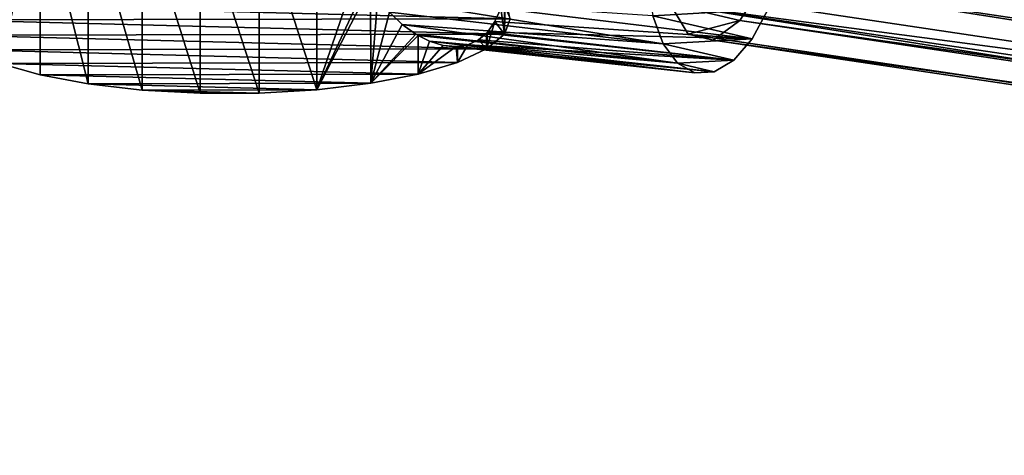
# Model space of a CAD drawing. Header units: millimetres. Extents: x 0 to 1220, y 0 to 506.
# Tile 160 of 256: x 763 to 815, y 289 to 312. Entities that reach past the tile are written whole.
import ezdxf

# ---------------------------------------------------------------- set-up
doc = ezdxf.new("R2010")
doc.units = ezdxf.units.MM
doc.header["$LTSCALE"] = 25.4
doc.layers.get('0').update_dxf_attribs({"true_color": 0xff5454})

# ---------------------------------------------------------------- blocks, each defined once
blk = doc.blocks.new('TWIG-VI-9138.STL')
at = {"color": 0}
mesh = blk.add_polyface(dxfattribs=at)
corners = [(226.2, 324.931, 340.251), (224.256, 325.382, 343.925), (225.18, 324.873, 342.098), (227.24, 325.551, 338.522), (223.494, 326.419, 345.598), (228.221, 326.688, 337.038), (222.953, 327.909, 346.992), (229.072, 328.256, 335.911), (222.672, 329.74, 348.004), (229.73, 330.14, 335.224), (222.672, 331.776, 348.559), (230.145, 332.2, 335.027), (222.953, 333.867, 348.615), (230.287, 334.283, 335.335), (223.494, 335.858, 348.168), (230.145, 336.235, 336.126), (224.256, 337.6, 347.253), (229.73, 337.911, 337.34), (225.18, 338.965, 345.935), (229.072, 339.186, 338.888), (226.2, 339.852, 344.314), (228.221, 339.966, 340.655), (227.24, 340.194, 342.509)]
mesh.append_faces([[corners[k] for k in face] for face in [(0, 1, 2), (20, 21, 22)]], dxfattribs={"vtx0": -1, "color": 0})
mesh.append_faces([[corners[k] for k in face] for face in [(1, 3, 4), (4, 5, 6), (6, 7, 8), (8, 9, 10), (10, 11, 12), (12, 13, 14), (14, 15, 16), (16, 17, 18), (18, 19, 20)]], dxfattribs={"vtx0": -1, "vtx1": -1, "color": 0})
mesh.append_faces([[corners[k] for k in face] for face in [(1, 0, 3), (4, 3, 5), (6, 5, 7), (8, 7, 9), (10, 9, 11), (12, 11, 13), (14, 13, 15), (16, 15, 17), (18, 17, 19), (20, 19, 21)]], dxfattribs={"vtx0": -1, "vtx2": -1, "color": 0})
mesh = blk.add_polyface(dxfattribs=at)
corners = [(224.823, 326.931, 343.311), (227.561, 327.646, 338.505), (226.157, 326.613, 340.788), (223.864, 328.528, 345.497), (228.187, 328.607, 337.623), (223.5, 331.038, 346.844), (228.713, 329.794, 336.987), (229.349, 332.565, 336.579), (223.815, 333.885, 347.045), (229.324, 335.323, 337.377), (224.736, 336.418, 346.054), (228.643, 337.438, 339.197), (226.052, 338.056, 344.096), (227.462, 338.424, 341.622)]
mesh.append_faces([[corners[k] for k in face] for face in [(0, 1, 2), (11, 12, 13)]], dxfattribs={"vtx0": -1, "color": 0})
mesh.append_faces([[corners[k] for k in face] for face in [(1, 3, 4), (4, 5, 6), (6, 5, 7), (7, 8, 9), (9, 10, 11)]], dxfattribs={"vtx0": -1, "vtx1": -1, "color": 0})
mesh.append_faces([[corners[k] for k in face] for face in [(1, 0, 3), (4, 3, 5), (7, 5, 8), (9, 8, 10), (11, 10, 12)]], dxfattribs={"vtx0": -1, "vtx2": -1, "color": 0})
mesh = blk.add_polyface(dxfattribs=at)
corners = [(226.052, 338.056, 344.096), (375.311, 316.376, 422.582), (227.462, 338.424, 341.622), (373.901, 316.008, 425.057)]
mesh.append_faces([[corners[k] for k in face] for face in [(0, 1, 2), (1, 0, 3)]], dxfattribs={"vtx0": -1, "color": 0})
mesh = blk.add_polyface(dxfattribs=at)
corners = [(227.462, 338.424, 341.622), (376.491, 315.39, 420.158), (228.643, 337.438, 339.197), (375.311, 316.376, 422.582)]
mesh.append_faces([[corners[k] for k in face] for face in [(0, 1, 2), (1, 0, 3)]], dxfattribs={"vtx0": -1, "color": 0})
mesh = blk.add_polyface(dxfattribs=at)
corners = [(224.736, 336.418, 346.054), (373.901, 316.008, 425.057), (226.052, 338.056, 344.096), (372.584, 314.37, 427.014)]
mesh.append_faces([[corners[k] for k in face] for face in [(0, 1, 2), (1, 0, 3)]], dxfattribs={"vtx0": -1, "color": 0})
mesh = blk.add_polyface(dxfattribs=at)
corners = [(228.643, 337.438, 339.197), (377.172, 313.275, 418.338), (229.324, 335.323, 337.377), (376.491, 315.39, 420.158)]
mesh.append_faces([[corners[k] for k in face] for face in [(0, 1, 2), (1, 0, 3)]], dxfattribs={"vtx0": -1, "color": 0})
mesh = blk.add_polyface(dxfattribs=at)
corners = [(371.664, 311.837, 428.006), (224.736, 336.418, 346.054), (223.815, 333.885, 347.045), (372.584, 314.37, 427.014)]
mesh.append_faces([[corners[k] for k in face] for face in [(0, 1, 2), (1, 0, 3)]], dxfattribs={"vtx0": -1, "color": 0})
mesh = blk.add_polyface(dxfattribs=at)
corners = [(377.172, 313.275, 418.338), (229.349, 332.565, 336.579), (229.324, 335.323, 337.377), (377.198, 310.517, 417.54)]
mesh.append_faces([[corners[k] for k in face] for face in [(0, 1, 2), (1, 0, 3)]], dxfattribs={"vtx0": -1, "color": 0})
mesh = blk.add_polyface(dxfattribs=at)
corners = [(190.416, 334.42, 338.641), (188.301, 325.379, 333.78), (190.416, 324.771, 336.013), (188.301, 335.028, 336.407)]
mesh.append_faces([[corners[k] for k in face] for face in [(0, 1, 2), (1, 0, 3)]], dxfattribs={"vtx0": -1, "color": 0})
mesh = blk.add_polyface(dxfattribs=at)
corners = [(192.967, 324.292, 337.773), (190.416, 334.42, 338.641), (190.416, 324.771, 336.013), (192.967, 333.94, 340.401)]
mesh.append_faces([[corners[k] for k in face] for face in [(0, 1, 2), (1, 0, 3)]], dxfattribs={"vtx0": -1, "color": 0})
mesh = blk.add_polyface(dxfattribs=at)
corners = [(195.841, 323.962, 338.984), (192.967, 333.94, 340.401), (192.967, 324.292, 337.773), (195.841, 333.611, 341.611)]
mesh.append_faces([[corners[k] for k in face] for face in [(0, 1, 2), (1, 0, 3)]], dxfattribs={"vtx0": -1, "color": 0})
mesh = blk.add_polyface(dxfattribs=at)
corners = [(198.913, 323.797, 339.591), (195.841, 333.611, 341.611), (195.841, 323.962, 338.984), (198.913, 333.445, 342.218)]
mesh.append_faces([[corners[k] for k in face] for face in [(0, 1, 2), (1, 0, 3)]], dxfattribs={"vtx0": -1, "color": 0})
mesh = blk.add_polyface(dxfattribs=at)
corners = [(205.111, 323.98, 338.918), (202.049, 333.451, 342.196), (202.049, 323.803, 339.569), (205.111, 333.629, 341.545)]
mesh.append_faces([[corners[k] for k in face] for face in [(0, 1, 2), (1, 0, 3)]], dxfattribs={"vtx0": -1, "color": 0})
mesh = blk.add_polyface(dxfattribs=at)
corners = [(207.411, 330.741, 339.737), (205.111, 333.629, 341.545), (205.111, 323.98, 338.918)]
mesh.append_faces([[corners[k] for k in face] for face in [(0, 1, 2)]], dxfattribs={"color": 0})
mesh = blk.add_polyface(dxfattribs=at)
corners = [(371.349, 308.99, 427.805), (223.815, 333.885, 347.045), (223.5, 331.038, 346.844), (371.664, 311.837, 428.006)]
mesh.append_faces([[corners[k] for k in face] for face in [(0, 1, 2), (1, 0, 3)]], dxfattribs={"vtx0": -1, "color": 0})
mesh = blk.add_polyface(dxfattribs=at)
corners = [(202.049, 323.803, 339.569), (198.913, 333.445, 342.218), (198.913, 323.797, 339.591), (202.049, 333.451, 342.196)]
mesh.append_faces([[corners[k] for k in face] for face in [(0, 1, 2), (1, 0, 3)]], dxfattribs={"vtx0": -1, "color": 0})
mesh = blk.add_polyface(dxfattribs=at)
corners = [(229.349, 332.565, 336.579), (376.562, 307.746, 417.948), (228.713, 329.794, 336.987), (377.198, 310.517, 417.54)]
mesh.append_faces([[corners[k] for k in face] for face in [(0, 1, 2), (1, 0, 3)]], dxfattribs={"vtx0": -1, "color": 0})
mesh = blk.add_polyface(dxfattribs=at)
corners = [(204.9, 331.477, 311.389), (198.692, 331.636, 310.804), (201.828, 331.642, 310.782), (195.63, 331.459, 311.455), (207.774, 331.147, 312.599), (192.775, 331.118, 312.706), (210.325, 330.668, 314.36), (190.251, 330.629, 314.503), (212.44, 330.06, 316.593), (188.17, 330.013, 316.766), (214.028, 329.349, 319.202), (186.623, 329.296, 319.398), (215.019, 328.567, 322.073), (185.676, 328.51, 322.282), (215.37, 327.749, 325.079), (185.371, 327.69, 325.293), (215.065, 326.929, 328.091), (185.722, 326.872, 328.3), (214.118, 326.143, 330.975), (186.713, 326.09, 331.171), (212.571, 325.426, 333.607), (188.301, 325.379, 333.78), (210.49, 324.81, 335.87), (190.416, 324.771, 336.013), (207.966, 324.321, 337.667), (192.967, 324.292, 337.773), (205.111, 323.98, 338.918), (195.841, 323.962, 338.984), (202.049, 323.803, 339.569), (198.913, 323.797, 339.591)]
mesh.append_faces([[corners[k] for k in face] for face in [(0, 1, 2), (27, 28, 29)]], dxfattribs={"vtx0": -1, "color": 0})
mesh.append_faces([[corners[k] for k in face] for face in [(1, 0, 3), (3, 4, 5), (5, 6, 7), (7, 8, 9), (9, 10, 11), (11, 12, 13), (13, 14, 15), (15, 16, 17), (17, 18, 19), (19, 20, 21), (21, 22, 23), (23, 24, 25), (25, 26, 27)]], dxfattribs={"vtx0": -1, "vtx1": -1, "color": 0})
mesh.append_faces([[corners[k] for k in face] for face in [(3, 0, 4), (5, 4, 6), (7, 6, 8), (9, 8, 10), (11, 10, 12), (13, 12, 14), (15, 14, 16), (17, 16, 18), (19, 18, 20), (21, 20, 22), (23, 22, 24), (25, 24, 26), (27, 26, 28)]], dxfattribs={"vtx0": -1, "vtx2": -1, "color": 0})
mesh = blk.add_polyface(dxfattribs=at)
corners = [(223.864, 328.528, 345.497), (371.349, 308.99, 427.805), (223.5, 331.038, 346.844), (371.713, 306.48, 426.457)]
mesh.append_faces([[corners[k] for k in face] for face in [(0, 1, 2), (1, 0, 3)]], dxfattribs={"vtx0": -1, "color": 0})
mesh = blk.add_polyface(dxfattribs=at)
corners = [(207.81, 329.772, 339.245), (207.411, 330.741, 339.737), (205.111, 323.98, 338.918)]
mesh.append_faces([[corners[k] for k in face] for face in [(0, 1, 2)]], dxfattribs={"color": 0})
mesh = blk.add_polyface(dxfattribs=at)
corners = [(207.954, 329.499, 339.084), (207.81, 329.772, 339.245), (205.111, 323.98, 338.918)]
mesh.append_faces([[corners[k] for k in face] for face in [(0, 1, 2)]], dxfattribs={"color": 0})
mesh = blk.add_polyface(dxfattribs=at)
corners = [(207.966, 324.321, 337.667), (207.954, 329.499, 339.084), (205.111, 323.98, 338.918)]
mesh.append_faces([[corners[k] for k in face] for face in [(0, 1, 2)]], dxfattribs={"color": 0})
mesh = blk.add_polyface(dxfattribs=at)
corners = [(208.338, 328.88, 338.674), (207.954, 329.499, 339.084), (207.966, 324.321, 337.667)]
mesh.append_faces([[corners[k] for k in face] for face in [(0, 1, 2)]], dxfattribs={"color": 0})
mesh = blk.add_polyface(dxfattribs=at)
corners = [(228.713, 329.794, 336.987), (376.036, 306.559, 418.584), (228.187, 328.607, 337.623), (376.562, 307.746, 417.948)]
mesh.append_faces([[corners[k] for k in face] for face in [(0, 1, 2), (1, 0, 3)]], dxfattribs={"vtx0": -1, "color": 0})
mesh = blk.add_polyface(dxfattribs=at)
corners = [(208.958, 328.102, 338.037), (208.338, 328.88, 338.674), (207.966, 324.321, 337.667)]
mesh.append_faces([[corners[k] for k in face] for face in [(0, 1, 2)]], dxfattribs={"color": 0})
mesh = blk.add_polyface(dxfattribs=at)
corners = [(223.494, 326.419, 345.598), (208.338, 328.88, 338.674), (208.958, 328.102, 338.037)]
mesh.append_faces([[corners[k] for k in face] for face in [(0, 1, 2)]], dxfattribs={"color": 0})
mesh = blk.add_polyface(dxfattribs=at)
corners = [(222.953, 327.909, 346.992), (208.338, 328.88, 338.674), (223.494, 326.419, 345.598)]
mesh.append_faces([[corners[k] for k in face] for face in [(0, 1, 2)]], dxfattribs={"color": 0})
mesh = blk.add_polyface(dxfattribs=at)
corners = [(215.066, 328.974, 328.643), (214.87, 328.291, 329.325), (215.065, 326.929, 328.091)]
mesh.append_faces([[corners[k] for k in face] for face in [(0, 1, 2)]], dxfattribs={"color": 0})
mesh = blk.add_polyface(dxfattribs=at)
corners = [(215.098, 329.117, 328.516), (215.065, 326.929, 328.091), (215.37, 327.749, 325.079)]
mesh.append_faces([[corners[k] for k in face] for face in [(0, 1, 2)]], dxfattribs={"color": 0})
mesh = blk.add_polyface(dxfattribs=at)
corners = [(215.098, 329.117, 328.516), (215.066, 328.974, 328.643), (215.065, 326.929, 328.091)]
mesh.append_faces([[corners[k] for k in face] for face in [(0, 1, 2)]], dxfattribs={"color": 0})
mesh = blk.add_polyface(dxfattribs=at)
corners = [(372.672, 304.883, 424.272), (223.864, 328.528, 345.497), (224.823, 326.931, 343.311), (371.713, 306.48, 426.457)]
mesh.append_faces([[corners[k] for k in face] for face in [(0, 1, 2), (1, 0, 3)]], dxfattribs={"vtx0": -1, "color": 0})
mesh = blk.add_polyface(dxfattribs=at)
corners = [(376.036, 306.559, 418.584), (227.561, 327.646, 338.505), (228.187, 328.607, 337.623), (375.41, 305.598, 419.466)]
mesh.append_faces([[corners[k] for k in face] for face in [(0, 1, 2), (1, 0, 3)]], dxfattribs={"vtx0": -1, "color": 0})
mesh = blk.add_polyface(dxfattribs=at)
corners = [(209.644, 327.446, 337.332), (208.958, 328.102, 338.037), (207.966, 324.321, 337.667)]
mesh.append_faces([[corners[k] for k in face] for face in [(0, 1, 2)]], dxfattribs={"color": 0})
mesh = blk.add_polyface(dxfattribs=at)
corners = [(223.494, 326.419, 345.598), (208.958, 328.102, 338.037), (209.644, 327.446, 337.332)]
mesh.append_faces([[corners[k] for k in face] for face in [(0, 1, 2)]], dxfattribs={"color": 0})
mesh = blk.add_polyface(dxfattribs=at)
corners = [(214.87, 328.291, 329.325), (214.563, 327.6, 330.186), (215.065, 326.929, 328.091)]
mesh.append_faces([[corners[k] for k in face] for face in [(0, 1, 2)]], dxfattribs={"color": 0})
mesh = blk.add_polyface(dxfattribs=at)
corners = [(228.221, 326.688, 337.038), (214.563, 327.6, 330.186), (214.87, 328.291, 329.325)]
mesh.append_faces([[corners[k] for k in face] for face in [(0, 1, 2)]], dxfattribs={"color": 0})
mesh = blk.add_polyface(dxfattribs=at)
corners = [(229.072, 328.256, 335.911), (228.221, 326.688, 337.038), (214.87, 328.291, 329.325)]
mesh.append_faces([[corners[k] for k in face] for face in [(0, 1, 2)]], dxfattribs={"color": 0})
mesh = blk.add_polyface(dxfattribs=at)
corners = [(210.371, 326.922, 336.556), (209.644, 327.446, 337.332), (207.966, 324.321, 337.667)]
mesh.append_faces([[corners[k] for k in face] for face in [(0, 1, 2)]], dxfattribs={"color": 0})
mesh = blk.add_polyface(dxfattribs=at)
corners = [(224.256, 325.382, 343.925), (209.644, 327.446, 337.332), (210.371, 326.922, 336.556)]
mesh.append_faces([[corners[k] for k in face] for face in [(0, 1, 2)]], dxfattribs={"color": 0})
mesh = blk.add_polyface(dxfattribs=at)
corners = [(223.494, 326.419, 345.598), (209.644, 327.446, 337.332), (224.256, 325.382, 343.925)]
mesh.append_faces([[corners[k] for k in face] for face in [(0, 1, 2)]], dxfattribs={"color": 0})
mesh = blk.add_polyface(dxfattribs=at)
corners = [(214.563, 327.6, 330.186), (214.118, 326.143, 330.975), (215.065, 326.929, 328.091)]
mesh.append_faces([[corners[k] for k in face] for face in [(0, 1, 2)]], dxfattribs={"color": 0})
mesh = blk.add_polyface(dxfattribs=at)
corners = [(214.563, 327.6, 330.186), (214.165, 327.036, 331.107), (214.118, 326.143, 330.975)]
mesh.append_faces([[corners[k] for k in face] for face in [(0, 1, 2)]], dxfattribs={"color": 0})
mesh = blk.add_polyface(dxfattribs=at)
corners = [(228.221, 326.688, 337.038), (214.165, 327.036, 331.107), (214.563, 327.6, 330.186)]
mesh.append_faces([[corners[k] for k in face] for face in [(0, 1, 2)]], dxfattribs={"color": 0})
mesh = blk.add_polyface(dxfattribs=at)
corners = [(375.41, 305.598, 419.466), (226.157, 326.613, 340.788), (227.561, 327.646, 338.505), (374.006, 304.565, 421.749)]
mesh.append_faces([[corners[k] for k in face] for face in [(0, 1, 2), (1, 0, 3)]], dxfattribs={"vtx0": -1, "color": 0})
mesh = blk.add_polyface(dxfattribs=at)
corners = [(210.486, 326.853, 336.43), (210.371, 326.922, 336.556), (207.966, 324.321, 337.667)]
mesh.append_faces([[corners[k] for k in face] for face in [(0, 1, 2)]], dxfattribs={"color": 0})
mesh = blk.add_polyface(dxfattribs=at)
corners = [(210.49, 324.81, 335.87), (210.486, 326.853, 336.43), (207.966, 324.321, 337.667)]
mesh.append_faces([[corners[k] for k in face] for face in [(0, 1, 2)]], dxfattribs={"color": 0})
mesh = blk.add_polyface(dxfattribs=at)
corners = [(224.256, 325.382, 343.925), (210.371, 326.922, 336.556), (210.486, 326.853, 336.43)]
mesh.append_faces([[corners[k] for k in face] for face in [(0, 1, 2)]], dxfattribs={"color": 0})
mesh = blk.add_polyface(dxfattribs=at)
corners = [(210.486, 326.853, 336.43), (210.49, 324.81, 335.87), (211.097, 326.55, 335.736)]
mesh.append_faces([[corners[k] for k in face] for face in [(0, 1, 2)]], dxfattribs={"color": 0})
mesh = blk.add_polyface(dxfattribs=at)
corners = [(224.256, 325.382, 343.925), (210.486, 326.853, 336.43), (211.097, 326.55, 335.736)]
mesh.append_faces([[corners[k] for k in face] for face in [(0, 1, 2)]], dxfattribs={"color": 0})
mesh = blk.add_polyface(dxfattribs=at)
corners = [(214.119, 326.986, 331.204), (213.688, 326.625, 332.042), (214.118, 326.143, 330.975)]
mesh.append_faces([[corners[k] for k in face] for face in [(0, 1, 2)]], dxfattribs={"color": 0})
mesh = blk.add_polyface(dxfattribs=at)
corners = [(227.24, 325.551, 338.522), (213.688, 326.625, 332.042), (214.119, 326.986, 331.204)]
mesh.append_faces([[corners[k] for k in face] for face in [(0, 1, 2)]], dxfattribs={"color": 0})
mesh = blk.add_polyface(dxfattribs=at)
corners = [(214.165, 327.036, 331.107), (214.119, 326.986, 331.204), (214.118, 326.143, 330.975)]
mesh.append_faces([[corners[k] for k in face] for face in [(0, 1, 2)]], dxfattribs={"color": 0})
mesh = blk.add_polyface(dxfattribs=at)
corners = [(227.24, 325.551, 338.522), (214.119, 326.986, 331.204), (214.165, 327.036, 331.107)]
mesh.append_faces([[corners[k] for k in face] for face in [(0, 1, 2)]], dxfattribs={"color": 0})
mesh = blk.add_polyface(dxfattribs=at)
corners = [(227.24, 325.551, 338.522), (214.165, 327.036, 331.107), (228.221, 326.688, 337.038)]
mesh.append_faces([[corners[k] for k in face] for face in [(0, 1, 2)]], dxfattribs={"color": 0})
mesh = blk.add_polyface(dxfattribs=at)
corners = [(374.006, 304.565, 421.749), (224.823, 326.931, 343.311), (226.157, 326.613, 340.788), (372.672, 304.883, 424.272)]
mesh.append_faces([[corners[k] for k in face] for face in [(0, 1, 2), (1, 0, 3)]], dxfattribs={"vtx0": -1, "color": 0})
mesh = blk.add_polyface(dxfattribs=at)
corners = [(211.097, 326.55, 335.736), (210.49, 324.81, 335.87), (211.822, 326.327, 334.849)]
mesh.append_faces([[corners[k] for k in face] for face in [(0, 1, 2)]], dxfattribs={"color": 0})
mesh = blk.add_polyface(dxfattribs=at)
corners = [(211.822, 326.327, 334.849), (210.49, 324.81, 335.87), (212.5, 326.266, 333.937)]
mesh.append_faces([[corners[k] for k in face] for face in [(0, 1, 2)]], dxfattribs={"color": 0})
mesh = blk.add_polyface(dxfattribs=at)
corners = [(212.5, 326.266, 333.937), (210.49, 324.81, 335.87), (212.571, 325.426, 333.607)]
mesh.append_faces([[corners[k] for k in face] for face in [(0, 1, 2)]], dxfattribs={"color": 0})
mesh = blk.add_polyface(dxfattribs=at)
corners = [(224.256, 325.382, 343.925), (211.097, 326.55, 335.736), (225.18, 324.873, 342.098)]
mesh.append_faces([[corners[k] for k in face] for face in [(0, 1, 2)]], dxfattribs={"color": 0})
mesh = blk.add_polyface(dxfattribs=at)
corners = [(225.18, 324.873, 342.098), (211.097, 326.55, 335.736), (211.822, 326.327, 334.849)]
mesh.append_faces([[corners[k] for k in face] for face in [(0, 1, 2)]], dxfattribs={"color": 0})
mesh = blk.add_polyface(dxfattribs=at)
corners = [(225.18, 324.873, 342.098), (211.822, 326.327, 334.849), (212.5, 326.266, 333.937)]
mesh.append_faces([[corners[k] for k in face] for face in [(0, 1, 2)]], dxfattribs={"color": 0})
mesh = blk.add_polyface(dxfattribs=at)
corners = [(212.57, 326.269, 333.837), (212.5, 326.266, 333.937), (212.571, 325.426, 333.607)]
mesh.append_faces([[corners[k] for k in face] for face in [(0, 1, 2)]], dxfattribs={"color": 0})
mesh = blk.add_polyface(dxfattribs=at)
corners = [(225.18, 324.873, 342.098), (212.5, 326.266, 333.937), (212.57, 326.269, 333.837)]
mesh.append_faces([[corners[k] for k in face] for face in [(0, 1, 2)]], dxfattribs={"color": 0})
mesh = blk.add_polyface(dxfattribs=at)
corners = [(213.128, 326.365, 332.995), (212.57, 326.269, 333.837), (212.571, 325.426, 333.607)]
mesh.append_faces([[corners[k] for k in face] for face in [(0, 1, 2)]], dxfattribs={"color": 0})
mesh = blk.add_polyface(dxfattribs=at)
corners = [(226.2, 324.931, 340.251), (212.57, 326.269, 333.837), (213.128, 326.365, 332.995)]
mesh.append_faces([[corners[k] for k in face] for face in [(0, 1, 2)]], dxfattribs={"color": 0})
mesh = blk.add_polyface(dxfattribs=at)
corners = [(225.18, 324.873, 342.098), (212.57, 326.269, 333.837), (226.2, 324.931, 340.251)]
mesh.append_faces([[corners[k] for k in face] for face in [(0, 1, 2)]], dxfattribs={"color": 0})
mesh = blk.add_polyface(dxfattribs=at)
corners = [(214.118, 326.143, 330.975), (213.128, 326.365, 332.995), (212.571, 325.426, 333.607), (213.688, 326.625, 332.042)]
mesh.append_faces([[corners[k] for k in face] for face in [(0, 1, 2), (1, 0, 3)]], dxfattribs={"vtx0": -1, "color": 0})
mesh = blk.add_polyface(dxfattribs=at)
corners = [(227.24, 325.551, 338.522), (213.128, 326.365, 332.995), (213.688, 326.625, 332.042)]
mesh.append_faces([[corners[k] for k in face] for face in [(0, 1, 2)]], dxfattribs={"color": 0})
mesh = blk.add_polyface(dxfattribs=at)
corners = [(226.2, 324.931, 340.251), (213.128, 326.365, 332.995), (227.24, 325.551, 338.522)]
mesh.append_faces([[corners[k] for k in face] for face in [(0, 1, 2)]], dxfattribs={"color": 0})

msp = doc.modelspace()

# ---------------------------------------------------------------- block references
at = {"color": 250, "true_color": 0x262626}
msp.add_blockref('TWIG-VI-9138.STL', (573.181, -15.244, -16.545), dxfattribs=at)

doc.saveas('drawing.dxf')
